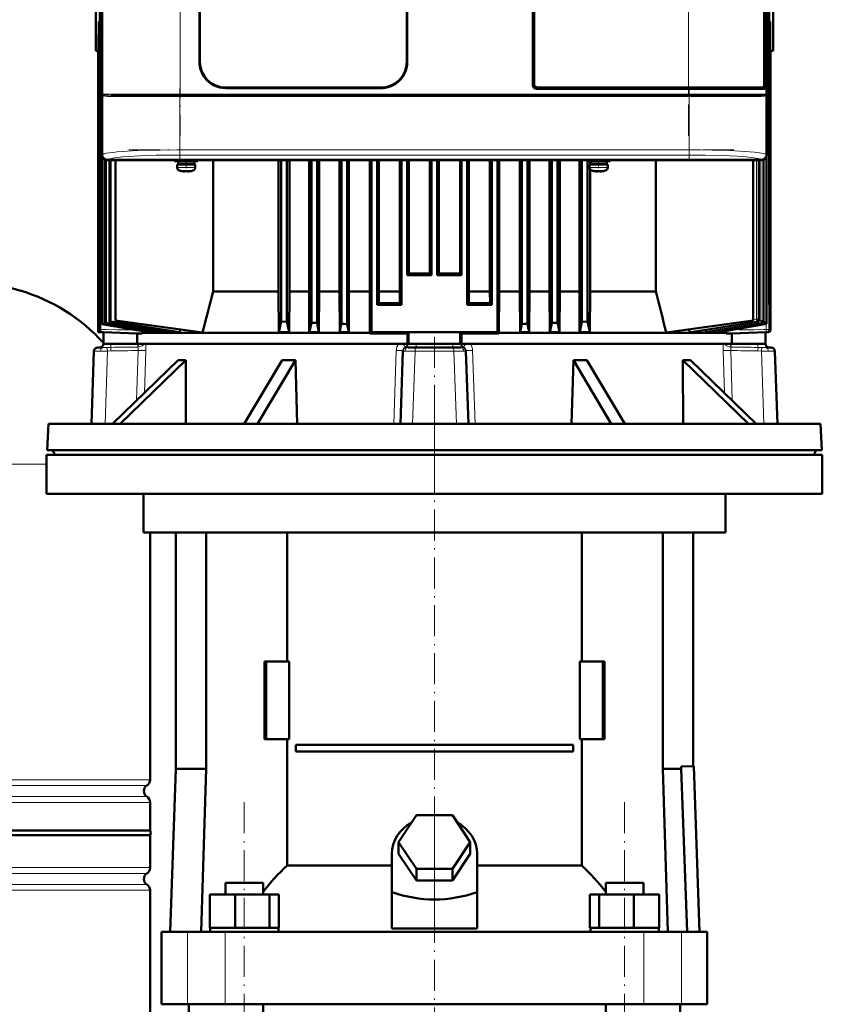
# Model space of a CAD drawing. Extents: x -1768 to 2122, y -1729 to 686.
# Tile 54 of 71: x 236 to 547, y 93 to 474. Entities that reach past the tile are written whole.
import ezdxf

# ---------------------------------------------------------------- set-up
doc = ezdxf.new("R2010")
doc.units = 0
doc.linetypes.add('DASHDOT', pattern=[18.5, 12, -3, 0.5, -3])

msp = doc.modelspace()

# ---------------------------------------------------------------- linework, layer by layer
at = {"color": 7, "lineweight": 50}
for p, q in [((268.09, 629.37), (268.09, 421.41)), ((525.04, 421.41), (525.04, 629.37)), ((434.57, 448.39), (434.57, 602.39)), ((435.07, 601.89), (435.07, 448.89)), ((524.02, 448.36), (524.02, 602.42)), ((524.14, 601.55), (524.14, 449.22)), ((267.17, 363.39), (267.17, 594.74)), ((267.3, 353.89), (267.3, 594.73)), ((525.95, 594.74), (525.95, 363.39)), ((305.67, 457.39), (305.67, 593.39)), ((305.87, 593.39), (305.87, 457.39)), ((385.87, 457.39), (385.87, 593.39)), ((386.07, 593.39), (386.07, 457.39)), ((268.07, 433.59), (268.07, 525.19)), ((525.07, 525.19), (525.07, 433.59)), ((265.56, 461.64), (265.56, 487.14)), ((527.56, 461.64), (527.56, 487.14)), ((266.76, 472.89), (266.76, 363.39)), ((267.17, 472.83), (266.76, 472.89)), ((268, 355.99), (268, 474.39)), ((526.36, 472.89), (525.95, 472.83)), ((526.36, 472.89), (526.36, 363.39)), ((266.69, 467.09), (266.69, 374.89)), ((526.42, 467.09), (526.42, 374.89)), ((266.56, 461.59), (265.56, 461.64)), ((266.56, 461.63), (266.56, 374.89)), ((266.56, 461.63), (266.56, 461.59)), ((266.69, 461.63), (266.56, 461.63)), ((266.56, 461.59), (266.56, 352.89)), ((526.56, 461.63), (526.42, 461.63)), ((526.56, 461.59), (527.56, 461.64)), ((526.56, 461.63), (526.56, 461.59)), ((526.56, 461.63), (526.56, 374.89)), ((526.56, 461.59), (526.56, 353.85)), ((524.02, 449.22), (524.14, 449.22)), ((524.34, 449.19), (524.02, 449.19)), ((524.14, 449.22), (524.34, 449.19)), ((524.34, 446.89), (524.34, 449.19)), ((315.87, 447.39), (375.87, 447.39)), ((375.87, 447.19), (315.87, 447.19)), ((494.85, 446.89), (436.07, 446.89)), ((436.56, 447.39), (494.85, 447.39)), ((523.78, 447.39), (494.85, 447.39)), ((494.85, 446.89), (524.34, 446.89)), ((523.79, 447.39), (524.04, 447.39)), ((523.86, 447.43), (524.04, 447.39)), ((524.04, 447.39), (524.04, 446.89)), ((268.48, 444.41), (268.45, 444.45)), ((268.51, 444.39), (268.48, 444.41)), ((271.6, 444.39), (278.18, 444.39)), ((288.7, 444.39), (277.33, 444.39)), ((278.18, 444.39), (298.28, 444.39)), ((298.28, 444.39), (494.85, 444.39)), ((494.85, 444.39), (521.52, 444.39)), ((524.65, 444.42), (524.62, 444.39)), ((524.68, 444.41), (524.62, 444.39)), ((524.62, 444.39), (524.62, 444.38)), ((524.66, 444.42), (524.65, 444.42)), ((524.68, 444.45), (524.66, 444.42)), ((524.68, 444.64), (524.73, 444.67)), ((524.69, 444.64), (524.73, 444.67)), ((268.07, 429.19), (268.07, 433.59)), ((268.09, 433.59), (268.07, 433.59)), ((525.07, 433.59), (525.04, 433.59)), ((525.06, 433.59), (525.06, 429.19)), ((268.07, 421.39), (268.07, 429.19)), ((268.07, 429.19), (268.09, 429.19)), ((525.04, 429.19), (525.07, 429.19)), ((525.07, 429.19), (525.07, 421.39)), ((268.2, 356.06), (268.2, 420.67)), ((269.21, 356.39), (269.21, 419.58)), ((269.49, 356.48), (269.49, 419.47)), ((282.86, 419.39), (270.07, 419.39)), ((523.04, 419.42), (270.09, 419.42)), ((270.87, 356.89), (270.87, 419.39)), ((271.24, 419.39), (271.24, 356.99)), ((273.23, 357.39), (273.23, 419.39)), ((282.87, 419.42), (282.86, 419.39)), ((287.27, 419.39), (282.86, 419.39)), ((287.27, 419.39), (287.26, 419.42)), ((399.86, 419.39), (287.27, 419.39)), ((296.07, 419.39), (296.07, 418.96)), ((300.57, 418.96), (296.07, 418.96)), ((300.57, 418.86), (297.42, 418.86)), ((297.42, 418.86), (297.42, 417.76)), ((298.57, 418.86), (298.57, 418.96)), ((300.57, 418.96), (305.07, 418.96)), ((300.57, 418.86), (303.72, 418.86)), ((302.57, 418.86), (302.57, 418.96)), ((303.72, 418.86), (303.72, 417.76)), ((305.07, 418.96), (305.07, 419.39)), ((310.96, 368.58), (310.96, 419.39)), ((336.27, 419.39), (336.27, 368.58)), ((337.33, 419.39), (337.33, 356.99)), ((339.53, 419.39), (339.53, 356.89)), ((340.52, 419.39), (340.52, 368.58)), ((348.06, 419.39), (348.06, 368.58)), ((348.96, 419.39), (348.96, 356.48)), ((351.16, 419.39), (351.16, 356.39)), ((352, 419.39), (352, 368.58)), ((359.81, 419.39), (359.81, 368.58)), ((360.58, 419.39), (360.58, 356.06)), ((362.78, 419.39), (362.78, 355.99)), ((363.52, 419.39), (363.52, 368.58)), ((371.52, 419.39), (371.52, 368.58)), ((372.21, 419.39), (372.21, 352.89)), ((374.41, 419.39), (374.41, 363.39)), ((375.07, 419.39), (375.07, 368.58)), ((383.2, 419.39), (383.2, 368.58)), ((383.83, 419.39), (383.83, 363.39)), ((386.03, 419.39), (386.03, 374.89)), ((386.65, 419.39), (386.65, 375.51)), ((394.84, 375.5), (394.84, 419.39)), ((395.46, 419.39), (395.46, 374.89)), ((397.66, 419.39), (397.66, 374.89)), ((398.27, 375.5), (398.27, 419.39)), ((399.87, 419.42), (399.86, 419.39)), ((404.27, 419.39), (399.86, 419.39)), ((404.27, 419.39), (404.26, 419.42)), ((512.86, 419.39), (404.27, 419.39)), ((406.46, 419.39), (406.46, 375.51)), ((407.08, 419.39), (407.08, 374.89)), ((409.28, 419.39), (409.28, 363.39)), ((409.91, 419.39), (409.91, 368.58)), ((418.04, 419.39), (418.04, 368.58)), ((418.71, 419.39), (418.71, 363.39)), ((420.91, 419.39), (420.91, 352.89)), ((421.59, 419.39), (421.59, 368.58)), ((429.6, 419.39), (429.6, 368.58)), ((430.33, 419.39), (430.33, 355.99)), ((432.53, 419.39), (432.53, 356.06)), ((433.3, 419.39), (433.3, 368.58)), ((441.12, 419.39), (441.12, 368.58)), ((441.96, 419.39), (441.96, 356.39)), ((444.16, 419.39), (444.16, 356.48)), ((445.05, 419.39), (445.05, 368.58)), ((452.6, 419.39), (452.6, 368.58)), ((453.58, 419.39), (453.58, 356.89)), ((455.57, 418.96), (455.57, 419.39)), ((455.57, 418.96), (460.07, 418.96)), ((455.78, 418.96), (455.78, 356.99)), ((456.84, 418.96), (456.84, 417.66)), ((460.07, 418.86), (456.92, 418.86)), ((456.92, 417.76), (456.92, 418.86)), ((458.07, 418.96), (458.07, 418.86)), ((464.57, 418.96), (460.07, 418.96)), ((463.22, 418.86), (460.07, 418.86)), ((462.07, 418.96), (462.07, 418.86)), ((463.22, 417.76), (463.22, 418.86)), ((464.57, 419.39), (464.57, 418.96)), ((482.16, 368.58), (482.16, 419.39)), ((512.87, 419.42), (512.86, 419.39)), ((517.27, 419.39), (512.86, 419.39)), ((517.27, 419.39), (517.26, 419.42)), ((523.07, 419.39), (517.27, 419.39)), ((519.82, 357.39), (519.82, 419.39)), ((522.07, 356.94), (522.07, 419.39)), ((523.77, 356.43), (523.77, 419.52)), ((525.03, 356.02), (525.03, 421)), ((297.07, 417.66), (297.07, 416.53)), ((297.07, 417.66), (300.57, 417.66)), ((300.57, 417.76), (297.42, 417.76)), ((298.57, 417.66), (298.57, 417.76)), ((298.65, 415.13), (298.64, 415.12)), ((300.07, 414.98), (300.07, 415.13)), ((300.57, 417.76), (303.72, 417.76)), ((304.07, 417.66), (300.57, 417.66)), ((301.07, 414.98), (301.07, 415.13)), ((302.5, 415.12), (302.49, 415.13)), ((302.57, 417.66), (302.57, 417.76)), ((304.07, 416.53), (304.07, 417.66)), ((456.57, 417.66), (460.07, 417.66)), ((456.57, 416.53), (456.57, 417.66)), ((456.84, 415.74), (456.84, 368.58)), ((456.92, 417.76), (460.07, 417.76)), ((458.07, 417.76), (458.07, 417.66)), ((458.14, 415.12), (458.15, 415.13)), ((459.57, 414.98), (459.57, 415.13)), ((463.22, 417.76), (460.07, 417.76)), ((460.07, 417.66), (463.57, 417.66)), ((460.57, 414.98), (460.57, 415.13)), ((461.99, 415.13), (462, 415.12)), ((462.07, 417.76), (462.07, 417.66)), ((463.57, 417.66), (463.57, 416.53)), ((266.56, 374.89), (266.69, 374.89)), ((266.69, 374.89), (266.56, 374.89)), ((266.56, 374.89), (266.69, 374.89)), ((266.56, 374.89), (266.69, 374.89)), ((386.03, 374.89), (386.65, 375.51)), ((395.46, 374.89), (386.03, 374.89)), ((394.84, 375.5), (395.46, 374.89)), ((398.27, 375.5), (397.66, 374.89)), ((407.08, 374.89), (397.66, 374.89)), ((407.08, 374.89), (406.46, 375.51)), ((526.42, 374.89), (526.56, 374.89)), ((526.56, 374.89), (526.42, 374.89)), ((526.42, 374.89), (526.56, 374.89)), ((526.42, 374.89), (526.56, 374.89)), ((310.96, 368.58), (336.27, 368.58)), ((336.27, 368.58), (336.4, 352.9)), ((340.52, 368.58), (340.4, 352.9)), ((340.52, 368.58), (348.06, 368.58)), ((348.06, 368.58), (348.18, 352.9)), ((352, 368.58), (351.89, 352.9)), ((352, 368.58), (359.81, 368.58)), ((359.81, 368.58), (359.92, 352.9)), ((363.52, 368.58), (363.41, 352.9)), ((363.52, 368.58), (371.52, 368.58)), ((371.63, 352.53), (371.52, 368.58)), ((375.07, 368.58), (375.04, 364.02)), ((375.07, 368.58), (383.2, 368.58)), ((383.2, 368.58), (383.23, 363.99)), ((409.91, 368.58), (409.88, 363.99)), ((409.91, 368.58), (418.04, 368.58)), ((418.04, 368.58), (418.07, 364.02)), ((421.48, 352.53), (421.59, 368.58)), ((421.59, 368.58), (429.6, 368.58)), ((429.6, 368.58), (429.7, 352.9)), ((433.3, 368.58), (433.19, 352.9)), ((433.3, 368.58), (441.12, 368.58)), ((441.12, 368.58), (441.23, 352.9)), ((445.05, 368.58), (444.93, 352.9)), ((445.05, 368.58), (452.6, 368.58)), ((452.6, 368.58), (452.71, 352.9)), ((456.84, 368.58), (456.72, 352.9)), ((456.84, 368.58), (482.16, 368.58)), ((266.76, 363.39), (267.17, 363.4)), ((267.17, 363.39), (266.76, 363.39)), ((374.41, 363.39), (375.04, 364.02)), ((374.41, 363.39), (383.83, 363.39)), ((383.83, 363.39), (383.23, 363.99)), ((409.28, 363.39), (409.88, 363.99)), ((418.71, 363.39), (409.28, 363.39)), ((418.71, 363.39), (418.07, 364.02)), ((525.95, 363.4), (526.36, 363.39)), ((525.95, 363.39), (526.36, 363.39)), ((268.1, 356.02), (268, 355.99)), ((268.2, 356.06), (268.1, 356.02)), ((269.49, 356.48), (269.21, 356.39)), ((271.24, 356.99), (270.87, 356.89)), ((306.91, 352.65), (273.23, 357.39)), ((337.33, 356.99), (339.53, 356.89)), ((351.16, 356.39), (348.96, 356.48)), ((360.58, 356.06), (361.68, 356.02)), ((361.68, 356.02), (362.78, 355.99)), ((363.41, 352.9), (362.78, 355.99)), ((429.7, 352.9), (430.33, 355.99)), ((431.43, 356.02), (430.33, 355.99)), ((432.53, 356.06), (431.43, 356.02)), ((444.16, 356.48), (441.96, 356.39)), ((455.78, 356.99), (453.58, 356.89)), ((486.21, 352.66), (519.82, 357.39)), ((496.56, 352.91), (522.07, 356.94)), ((502.35, 352.91), (523.77, 356.43)), ((506.66, 352.9), (525.03, 356.02)), ((522.06, 356.94), (522.03, 356.95)), ((522.03, 356.95), (522.03, 356.95)), ((522.06, 356.94), (522.07, 356.94)), ((522.07, 356.94), (522.07, 356.94)), ((523.74, 356.44), (523.73, 356.45)), ((523.75, 356.44), (523.74, 356.44)), ((523.76, 356.43), (523.75, 356.44)), ((523.76, 356.43), (523.77, 356.43)), ((523.77, 356.43), (523.77, 356.43)), ((525.01, 356.03), (525, 356.03)), ((525.02, 356.02), (525.01, 356.03)), ((525.01, 356.03), (525.01, 356.03)), ((525.02, 356.02), (525.03, 356.02)), ((525.02, 356.02), (525.02, 356.02)), ((267.24, 352.89), (266.56, 352.89)), ((266.56, 352.89), (268.56, 352.82)), ((281.55, 352.37), (268.56, 352.82)), ((268.56, 352.82), (268.56, 348.39)), ((281.55, 352.37), (283.48, 352.32)), ((281.55, 348.39), (281.55, 352.37)), ((283.64, 352.53), (303.13, 352.53)), ((286.01, 352.9), (287.11, 352.9)), ((287.11, 352.9), (287.21, 353.39)), ((290.14, 352.9), (291.77, 352.9)), ((291.77, 352.9), (291.9, 353.51)), ((295.73, 352.9), (298.07, 352.9)), ((298.28, 353.87), (298.07, 352.9)), ((303.13, 352.53), (371.63, 352.53)), ((336.4, 352.9), (340.4, 352.9)), ((340.33, 353.23), (340.4, 352.9)), ((348.18, 352.9), (351.89, 352.9)), ((359.92, 352.9), (363.41, 352.9)), ((371.63, 352.31), (372.21, 352.89)), ((371.63, 352.31), (371.63, 352.53)), ((420.91, 352.89), (372.21, 352.89)), ((386.1, 352.37), (386.56, 352.82)), ((386.1, 352.37), (386.1, 348.39)), ((386.56, 352.82), (386.56, 348.39)), ((407.01, 352.37), (406.56, 352.82)), ((406.56, 352.82), (406.56, 348.39)), ((407.01, 348.39), (407.01, 352.37)), ((421.48, 352.31), (420.91, 352.89)), ((421.48, 352.53), (509.47, 352.53)), ((421.48, 352.31), (421.48, 352.53)), ((429.7, 352.9), (433.19, 352.9)), ((441.23, 352.9), (444.93, 352.9)), ((452.79, 353.23), (452.71, 352.9)), ((452.71, 352.9), (456.72, 352.9)), ((495.87, 352.9), (496.48, 352.9)), ((501.97, 352.9), (502.3, 352.9)), ((502.3, 352.9), (502.35, 352.91)), ((506.46, 352.9), (506.63, 352.9)), ((506.63, 352.9), (506.66, 352.9)), ((511.56, 352.37), (509.63, 352.32)), ((524.56, 352.82), (511.56, 352.37)), ((511.56, 348.39), (511.56, 352.37)), ((525.59, 352.85), (524.56, 352.82)), ((524.56, 352.82), (524.56, 348.39)), ((266.59, 346.89), (266.38, 346.89)), ((268.25, 346.89), (266.59, 346.89)), ((281.55, 348.39), (268.56, 348.39)), ((268.56, 348.39), (268.56, 348.34)), ((281.55, 348.39), (386.1, 348.39)), ((386.1, 348.39), (386.56, 348.39)), ((386.4, 346.89), (389.18, 346.89)), ((386.56, 348.39), (389.45, 348.39)), ((403.93, 346.89), (389.18, 346.89)), ((389.45, 348.39), (403.66, 348.39)), ((403.66, 348.39), (406.56, 348.39)), ((406.71, 346.89), (403.93, 346.89)), ((407.01, 348.39), (406.56, 348.39)), ((407.01, 348.39), (511.56, 348.39)), ((524.56, 348.39), (511.56, 348.39)), ((524.56, 348.39), (524.56, 348.34)), ((524.87, 346.89), (526.52, 346.89)), ((526.73, 346.89), (526.52, 346.89)), ((264.88, 345.44), (263.9, 317.39)), ((383.4, 317.39), (384.39, 345.51)), ((384.39, 345.59), (384.39, 345.74)), ((384.39, 345.59), (384.39, 345.51)), ((408.72, 345.59), (408.72, 345.74)), ((408.72, 345.59), (408.73, 345.51)), ((409.71, 317.39), (408.73, 345.51)), ((528.23, 345.44), (529.21, 317.39)), ((297.47, 341.99), (272.08, 317.39)), ((300.47, 341.99), (275.08, 317.39)), ((322.96, 317.39), (337.62, 341.99)), ((342.81, 341.99), (328.15, 317.39)), ((342.81, 341.99), (342.51, 341.98)), ((342.81, 341.99), (343.49, 317.39)), ((450.3, 341.99), (449.62, 317.39)), ((450.3, 341.99), (464.96, 317.39)), ((455.5, 341.99), (470.15, 317.39)), ((492.64, 341.99), (518.03, 317.39)), ((495.64, 341.99), (521.03, 317.39)), ((247.29, 317.39), (246.76, 307.17)), ((247.29, 317.39), (324.99, 317.39)), ((324.99, 317.39), (545.82, 317.39)), ((545.82, 317.39), (546.36, 307.17)), ((246.57, 305.39), (396.57, 305.39)), ((246.57, 305.39), (246.57, 290.39)), ((246.76, 307.17), (324.74, 307.17)), ((249.66, 305.39), (249.66, 305.49)), ((249.66, 305.39), (326.13, 305.39)), ((324.74, 307.17), (334.89, 307.17)), ((326.13, 305.39), (543.45, 305.39)), ((334.89, 307.17), (546.36, 307.17)), ((396.57, 305.39), (546.57, 305.39)), ((409.62, 305.39), (409.67, 305.39)), ((543.45, 305.39), (543.46, 305.49)), ((546.57, 305.39), (546.57, 290.39)), ((246.57, 290.39), (396.57, 290.39)), ((284.07, 290.39), (284.07, 275.39)), ((396.57, 290.39), (546.57, 290.39)), ((509.07, 290.39), (509.07, 275.39)), ((284.07, 275.39), (396.57, 275.39)), ((286.57, 179.82), (286.57, 275.39)), ((296.57, 275.39), (296.57, 183.99)), ((308.27, 275.39), (308.27, 183.99)), ((339.62, 225.49), (339.62, 275.39)), ((396.57, 275.39), (509.07, 275.39)), ((453.52, 275.39), (453.52, 225.49)), ((484.86, 275.39), (484.86, 183.99)), ((496.57, 275.39), (496.57, 185.09)), ((331.49, 225.49), (330.79, 225.49)), ((330.79, 195.49), (330.79, 225.49)), ((340.33, 225.49), (331.49, 225.49)), ((331.49, 195.49), (331.49, 225.49)), ((340.33, 195.49), (340.33, 225.49)), ((452.8, 225.49), (452.8, 195.49)), ((461.64, 225.49), (452.8, 225.49)), ((461.64, 195.49), (461.64, 225.49)), ((462.34, 225.49), (461.64, 225.49)), ((462.34, 225.49), (462.34, 195.49)), ((330.79, 195.49), (331.49, 195.49)), ((331.49, 195.49), (340.33, 195.49)), ((339.62, 146.6), (339.62, 195.49)), ((452.8, 195.49), (461.64, 195.49)), ((453.52, 195.49), (453.52, 146.6)), ((461.64, 195.49), (462.34, 195.49)), ((342.91, 193.24), (450.22, 193.24)), ((342.91, 193.24), (342.91, 190.74)), ((450.22, 190.74), (342.91, 190.74)), ((450.22, 193.24), (450.22, 190.74)), ((296.57, 183.99), (294.37, 120.99)), ((308.27, 183.99), (296.57, 183.99)), ((308.27, 183.99), (306.33, 120.99)), ((484.86, 183.99), (491.96, 183.99)), ((484.86, 183.99), (486.8, 120.99)), ((491.96, 184.93), (496.91, 185.1)), ((491.96, 183.99), (491.96, 184.93)), ((494.26, 120.99), (491.96, 183.99)), ((496.91, 185.1), (499.11, 120.99)), ((286.57, 160.14), (286.57, 171.06)), ((382.71, 155.69), (389.64, 166.08)), ((389.64, 166.08), (403.49, 166.08)), ((403.49, 166.08), (410.42, 155.69)), ((146.57, 160.14), (286.57, 160.14)), ((286.57, 158.44), (146.57, 158.44)), ((286.57, 158.44), (286.57, 145.82)), ((389.64, 145.3), (382.71, 155.69)), ((382.71, 151.19), (382.71, 155.69)), ((410.42, 155.69), (403.49, 145.3)), ((410.42, 151.19), (410.42, 155.69)), ((380.07, 136.34), (380.07, 151.19)), ((389.64, 140.8), (382.71, 151.19)), ((410.42, 151.19), (403.49, 140.8)), ((413.07, 136.34), (413.07, 151.19)), ((339.62, 146.6), (380.07, 146.6)), ((403.49, 145.3), (389.64, 145.3)), ((389.64, 140.8), (389.64, 145.3)), ((403.49, 140.8), (403.49, 145.3)), ((413.07, 146.6), (453.52, 146.6)), ((286.57, 137.06), (286.57, 15.94)), ((315.73, 139.99), (317.86, 139.99)), ((315.73, 135.49), (315.73, 139.99)), ((317.86, 139.99), (330.33, 139.99)), ((330.33, 135.49), (330.33, 139.99)), ((403.49, 140.8), (389.64, 140.8)), ((462.8, 139.99), (475.27, 139.99)), ((462.8, 135.49), (462.8, 139.99)), ((475.27, 139.99), (477.4, 139.99)), ((477.4, 135.49), (477.4, 139.99)), ((309.64, 135.49), (319.44, 135.49)), ((309.64, 122.49), (309.64, 135.49)), ((319.44, 135.49), (332.82, 135.49)), ((319.44, 122.49), (319.44, 135.49)), ((332.82, 122.49), (332.82, 135.49)), ((332.82, 135.49), (336.41, 135.49)), ((336.41, 122.49), (336.41, 135.49)), ((380.07, 122.35), (380.07, 136.34)), ((413.07, 122.35), (413.07, 136.34)), ((456.72, 135.49), (460.31, 135.49)), ((456.72, 122.49), (456.72, 135.49)), ((460.31, 135.49), (473.69, 135.49)), ((460.31, 122.49), (460.31, 135.49)), ((473.69, 135.49), (483.49, 135.49)), ((473.69, 122.49), (473.69, 135.49)), ((483.49, 122.49), (483.49, 135.49)), ((309.64, 122.49), (310.65, 122.49)), ((309.83, 120.99), (309.83, 122.49)), ((310.65, 122.49), (318.43, 122.49)), ((318.43, 122.49), (319.44, 122.49)), ((319.44, 122.49), (320.82, 122.49)), ((320.82, 122.49), (331.44, 122.49)), ((331.44, 122.49), (332.82, 122.49)), ((332.82, 122.49), (333.19, 122.49)), ((333.19, 122.49), (336.23, 122.49)), ((336.04, 122.49), (336.41, 122.49)), ((336.23, 122.49), (336.23, 120.99)), ((380.07, 122.35), (396.57, 122.35)), ((396.57, 122.35), (413.07, 122.35)), ((456.72, 122.49), (457.09, 122.49)), ((456.9, 122.49), (459.94, 122.49)), ((456.9, 120.99), (456.9, 122.49)), ((459.94, 122.49), (460.31, 122.49)), ((460.31, 122.49), (461.69, 122.49)), ((461.69, 122.49), (472.31, 122.49)), ((472.31, 122.49), (473.69, 122.49)), ((473.69, 122.49), (474.7, 122.49)), ((474.7, 122.49), (482.48, 122.49)), ((482.48, 122.49), (483.49, 122.49)), ((483.3, 122.49), (483.3, 120.99)), ((291.07, 120.99), (301, 120.99)), ((291.07, 92.99), (291.07, 120.99)), ((301, 120.99), (315.57, 120.99)), ((315.57, 120.99), (477.56, 120.99)), ((477.56, 120.99), (492.13, 120.99)), ((492.13, 120.99), (502.07, 120.99)), ((502.07, 92.99), (502.07, 120.99)), ((301, 92.99), (291.07, 92.99)), ((315.57, 92.99), (301, 92.99)), ((301.57, 76.99), (301.57, 92.99)), ((477.56, 92.99), (315.57, 92.99)), ((330.33, -179.01), (330.33, 92.99)), ((462.8, -179.01), (462.8, 92.99)), ((492.13, 92.99), (477.56, 92.99)), ((491.57, 76.99), (491.57, 92.99)), ((502.07, 92.99), (492.13, 92.99))]:
    msp.add_line(p, q, dxfattribs=at)
at = {"color": 7, "linetype": 'DASHDOT', "lineweight": 18}
for p, q in [((298.28, 621.99), (298.28, 428.79)), ((494.85, 428.79), (494.85, 621.99)), ((298.1, 447.23), (298.1, 419.15)), ((495.03, 447.23), (495.03, 419.16)), ((278.41, 443.89), (514.72, 443.89)), ((278.62, 444.89), (514.51, 444.89)), ((278.41, 423.32), (514.72, 423.32)), ((396.56, 351.04), (396.56, 301.24)), ((396.57, 321.27), (396.57, 130.72)), ((323.03, -210.91), (323.03, 171.89)), ((470.1, -210.91), (470.1, 171.89)), ((396.57, 165.74), (396.57, -371.26))]:
    msp.add_line(p, q, dxfattribs=at)
at = {"color": 7, "lineweight": 18}
for p, q in [((268.35, 444.89), (268.35, 605.89)), ((298.28, 605.89), (298.28, 444.89)), ((524.78, 444.89), (524.78, 605.89)), ((525.87, 353.85), (525.87, 594.73)), ((494.85, 447.39), (494.85, 519.39)), ((494.85, 446.89), (494.85, 447.39)), ((494.85, 444.89), (494.85, 446.89)), ((268.18, 444.89), (268.18, 421.49)), ((268.18, 444.89), (268.35, 444.89)), ((277.84, 444.89), (268.35, 444.89)), ((268.39, 444.7), (268.4, 444.67)), ((272.04, 443.89), (277.67, 443.89)), ((277.67, 443.89), (298.1, 443.89)), ((298.28, 444.89), (277.84, 444.89)), ((298.1, 443.89), (298.1, 444.39)), ((298.1, 423.32), (298.1, 443.89)), ((495.03, 443.89), (298.1, 443.89)), ((298.28, 444.89), (494.85, 444.89)), ((298.28, 444.39), (298.28, 444.89)), ((524.78, 444.89), (494.85, 444.89)), ((494.85, 444.89), (494.85, 444.39)), ((495.03, 443.89), (495.03, 444.39)), ((495.03, 443.89), (521.09, 443.89)), ((495.03, 443.89), (495.03, 423.32)), ((524.78, 444.89), (524.95, 444.89)), ((524.95, 421.49), (524.95, 444.89)), ((298.1, 423.32), (495.03, 423.32)), ((298.1, 421.32), (298.1, 423.32)), ((495.03, 423.32), (495.03, 421.32)), ((268.09, 421.41), (268.18, 421.49)), ((270.17, 419.5), (270.09, 419.42)), ((495.03, 421.32), (298.1, 421.32)), ((521.06, 357.8), (521.06, 419.39)), ((522.01, 356.96), (522.01, 419.39)), ((522.06, 356.94), (522.06, 419.39)), ((522.77, 357.29), (522.77, 419.39)), ((523.04, 419.42), (522.96, 419.5)), ((523.73, 356.45), (523.73, 419.5)), ((523.76, 356.43), (523.76, 419.51)), ((524.04, 356.87), (524.04, 419.64)), ((524.95, 421.49), (525.04, 421.41)), ((525, 356.03), (525, 420.88)), ((525.02, 356.02), (525.02, 420.98)), ((300.54, 416.53), (297.07, 416.53)), ((298, 415.29), (300.55, 415.29)), ((300.54, 416.53), (300.57, 416.53)), ((300.55, 415.29), (300.57, 415.29)), ((300.57, 416.53), (304.07, 416.53)), ((300.57, 415.29), (303.14, 415.29)), ((460.07, 416.53), (456.57, 416.53)), ((460.07, 415.29), (457.5, 415.29)), ((460.1, 416.53), (460.07, 416.53)), ((460.09, 415.29), (460.07, 415.29)), ((462.64, 415.29), (460.09, 415.29)), ((463.57, 416.53), (460.1, 416.53)), ((496.48, 352.9), (522.07, 356.94)), ((502.3, 352.9), (523.77, 356.43)), ((506.46, 352.9), (522.5, 355.61)), ((506.63, 352.9), (525.02, 356.02)), ((519.87, 357.61), (521.06, 357.8)), ((522.07, 357.17), (522.77, 357.29)), ((522.5, 355.61), (523.83, 355.83)), ((523.77, 356.83), (524.04, 356.87)), ((523.83, 355.83), (525.01, 356.03)), ((524.91, 353.85), (524.91, 356)), ((283.48, 352.32), (267.24, 352.89)), ((509.63, 352.32), (514.47, 352.49)), ((514.47, 352.49), (524.91, 352.85)), ((523.81, 353.82), (524.91, 353.85)), ((525.87, 353.85), (524.91, 353.85)), ((525.59, 352.85), (524.91, 352.85)), ((526.56, 353.85), (525.87, 353.85)), ((271.43, 345.59), (271.41, 346.96)), ((271.45, 348.39), (271.45, 348.34)), ((281.87, 348.34), (271.45, 348.34)), ((281.87, 348.34), (281.95, 348.34)), ((281.95, 348.34), (281.95, 348.39)), ((385.25, 347.05), (385.24, 347.04)), ((385.95, 348.39), (386.09, 348.34)), ((386.09, 348.39), (386.09, 348.34)), ((386.09, 348.34), (386.09, 348.34)), ((386.09, 348.34), (386.46, 348.34)), ((386.46, 348.39), (386.46, 348.34)), ((389.45, 348.39), (389.45, 348.34)), ((389.45, 348.34), (403.66, 348.34)), ((389.45, 348.34), (389.45, 346.89)), ((403.66, 348.39), (403.66, 348.34)), ((403.66, 346.89), (403.66, 348.34)), ((406.66, 348.39), (406.66, 348.34)), ((407.02, 348.34), (406.66, 348.34)), ((407.02, 348.39), (407.02, 348.34)), ((407.02, 348.34), (407.16, 348.39)), ((407.02, 348.34), (407.02, 348.34)), ((407.86, 347.05), (407.87, 347.04)), ((511.16, 348.34), (511.16, 348.39)), ((511.25, 348.34), (511.16, 348.34)), ((511.25, 348.34), (521.66, 348.34)), ((521.66, 348.39), (521.66, 348.34)), ((521.68, 345.59), (521.7, 346.96)), ((264.18, 317.39), (265.1, 345.44)), ((265.1, 345.44), (264.88, 345.44)), ((269.16, 317.39), (270.09, 345.51)), ((271.43, 345.59), (270.09, 345.51)), ((281.37, 326.39), (281.96, 345.74)), ((284.44, 329.36), (284.94, 345.74)), ((381.79, 345.74), (380.82, 317.39)), ((388.08, 317.39), (389.1, 345.44)), ((396.56, 345.44), (389.1, 345.44)), ((404.02, 345.44), (396.56, 345.44)), ((405.03, 317.39), (404.02, 345.44)), ((411.32, 345.74), (412.29, 317.39)), ((508.68, 329.36), (508.18, 345.74)), ((511.74, 326.39), (511.15, 345.74)), ((521.68, 345.59), (523.03, 345.51)), ((523.95, 317.39), (523.03, 345.51)), ((528.94, 317.39), (528.02, 345.44)), ((528.23, 345.44), (528.02, 345.44)), ((249.66, 305.49), (326.13, 305.49)), ((326.13, 305.49), (336.08, 305.49)), ((336.08, 305.49), (543.46, 305.49)), ((246.57, 301.78), (146.57, 301.78)), ((146.57, 179.82), (286.57, 179.82)), ((285.32, 177.54), (146.57, 177.54)), ((146.57, 173.33), (285.32, 173.33)), ((286.57, 171.06), (146.57, 171.06)), ((146.57, 145.82), (286.57, 145.82)), ((146.57, 143.54), (285.32, 143.54)), ((146.57, 139.33), (285.32, 139.33)), ((286.57, 137.06), (146.57, 137.06)), ((301, 92.99), (301, 120.99)), ((315.57, 92.99), (315.57, 120.99)), ((477.56, 92.99), (477.56, 120.99)), ((492.13, 92.99), (492.13, 120.99))]:
    msp.add_line(p, q, dxfattribs=at)
at = {"color": 7, "linetype": 'DASHDOT', "lineweight": 18, "ltscale": 0.072885}
msp.add_line((300.57, 419.2), (300.57, 416.29), dxfattribs=at)
at = {"color": 7, "linetype": 'DASHDOT', "lineweight": 18, "ltscale": 0.085704}
msp.add_line((460.07, 419.67), (460.07, 416.25), dxfattribs=at)
at = {"color": 7, "linetype": 'DASHDOT', "lineweight": 18, "ltscale": 0.000926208}
msp.add_line((299.57, 414.98), (299.57, 414.95), dxfattribs=at)
at = {"color": 7, "linetype": 'DASHDOT', "lineweight": 18, "ltscale": 0.000743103}
msp.add_line((301.57, 414.95), (301.57, 414.98), dxfattribs=at)
at = {"color": 7, "linetype": 'DASHDOT', "lineweight": 18, "ltscale": 0.000761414}
msp.add_line((459.07, 414.98), (459.07, 414.95), dxfattribs=at)
at = {"color": 7, "linetype": 'DASHDOT', "lineweight": 18, "ltscale": 0.000958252}
msp.add_line((461.07, 414.98), (461.07, 414.95), dxfattribs=at)
at = {"color": 7, "linetype": 'DASHDOT', "lineweight": 18, "ltscale": 0.419809}
msp.add_line((396.57, 120.95), (396.57, 137.74), dxfattribs=at)
at = {"color": 7, "lineweight": 50}
for points in [[(315.87, 447.19), (314.7, 447.26), (313.54, 447.46), (312.42, 447.8), (311.35, 448.26), (310.78, 448.56), (310.23, 448.9), (309.53, 449.4), (308.87, 449.96), (308.27, 450.58), (307.54, 451.5), (306.92, 452.5), (306.42, 453.56), (306.04, 454.68), (305.83, 455.57), (305.71, 456.47), (305.67, 457.39)], [(386.07, 457.39), (386, 456.22), (385.79, 455.07), (385.45, 453.95), (385, 452.87), (384.69, 452.3), (384.36, 451.75), (383.85, 451.05), (383.29, 450.4), (382.68, 449.8), (381.75, 449.07), (380.75, 448.45), (379.69, 447.94), (378.58, 447.56), (377.68, 447.36), (376.78, 447.23), (375.87, 447.19)], [(523.78, 447.39), (523.82, 447.4), (523.85, 447.43), (523.91, 447.51), (523.99, 447.82), (524.02, 448.36)], [(521.52, 444.39), (522.59, 444.4), (523.47, 444.43), (524.14, 444.49), (524.54, 444.58), (524.68, 444.64)], [(299.57, 414.98), (299.9, 414.96), (300.02, 414.96), (300.05, 414.97), (300.06, 414.97), (300.07, 414.98), (300.07, 414.98), (300.07, 414.98)], [(301.12, 414.96), (301.09, 414.97), (301.08, 414.97), (301.07, 414.98), (301.07, 414.98)], [(301.57, 414.98), (301.38, 414.96), (301.14, 414.96), (301.09, 414.97), (301.08, 414.97), (301.07, 414.98), (301.07, 414.98), (301.07, 414.98)], [(459.07, 414.98), (459.26, 414.96), (459.5, 414.96), (459.55, 414.97), (459.56, 414.97), (459.57, 414.98), (459.57, 414.98), (459.57, 414.98)], [(460.62, 414.96), (460.58, 414.97), (460.57, 414.97), (460.57, 414.98), (460.57, 414.98), (460.57, 414.98)], [(461.07, 414.98), (460.74, 414.96), (460.62, 414.96), (460.59, 414.97), (460.58, 414.97), (460.57, 414.98), (460.57, 414.98), (460.57, 414.98)], [(522.01, 356.96), (521.66, 357.28), (521.06, 357.8)], [(523.73, 356.45), (523.58, 356.59), (522.77, 357.29)], [(525, 356.03), (524.97, 356.06), (524.85, 356.17), (524.04, 356.87)], [(267.3, 353.89), (267.27, 353.07), (267.25, 352.92), (267.24, 352.89), (267.24, 352.89), (267.24, 352.89)], [(283.64, 352.53), (283.57, 352.39), (283.53, 352.34), (283.5, 352.32), (283.48, 352.32)], [(283.92, 353.26), (283.78, 352.85), (283.64, 352.53)], [(494.86, 353.88), (495.06, 353.48), (495.32, 353.16), (495.6, 352.97), (495.87, 352.9)], [(501.25, 353.64), (501.48, 353.23), (501.62, 353.08), (501.76, 352.97), (501.97, 352.9)], [(505.96, 353.5), (506.09, 353.24), (506.23, 353.04), (506.37, 352.93), (506.46, 352.9)], [(509.18, 353.33), (509.32, 352.88), (509.47, 352.53)], [(509.47, 352.53), (509.54, 352.39), (509.58, 352.34), (509.62, 352.32), (509.63, 352.32)]]:
    msp.add_lwpolyline(points, dxfattribs=at)
at = {"color": 7, "lineweight": 18}
for points in [[(268.45, 444.64), (268.66, 444.55), (268.84, 444.51), (269.28, 444.46), (270.69, 444.4), (271.6, 444.39)], [(272.04, 443.89), (271.12, 443.9), (270.31, 443.94), (269.61, 444.01)], [(523.51, 444.01), (522.94, 443.95), (522.24, 443.91), (521.09, 443.89)], [(268.18, 421.49), (268.35, 421.61), (268.61, 421.72), (268.98, 421.83), (269.79, 422), (270.84, 422.17), (272.23, 422.35), (273.86, 422.51), (277.67, 422.79), (281.88, 423.01), (286.45, 423.16), (290.65, 423.25), (298.1, 423.32)], [(495.03, 423.32), (499.52, 423.29), (503.94, 423.23), (510.82, 423.02), (514.81, 422.83), (518.36, 422.59), (520.37, 422.41), (522.08, 422.2), (523.07, 422.05), (523.87, 421.9), (524.37, 421.77), (524.73, 421.63), (524.95, 421.49)], [(298.1, 421.32), (293.1, 421.29), (288.93, 421.21), (284.74, 421.08), (282.55, 420.99), (278.57, 420.77), (275.98, 420.56), (274.15, 420.38), (272.67, 420.18), (271.7, 420.01), (270.97, 419.85), (270.45, 419.67), (270.17, 419.5)], [(522.96, 419.5), (522.67, 419.67), (522.31, 419.8), (521.81, 419.93), (520.73, 420.14), (519.28, 420.34), (517.14, 420.56), (513.61, 420.83), (510.57, 420.99), (507.24, 421.12), (501.25, 421.27), (495.03, 421.32)], [(501.97, 352.9), (517.28, 355.39), (523.74, 356.44)], [(278.81, 353.8), (273.98, 353.74), (269.36, 353.82), (267.3, 353.89)], [(514.47, 353.8), (518.3, 353.75), (520.18, 353.75), (523.81, 353.82)], [(524.91, 352.85), (524.91, 352.86), (524.91, 352.86), (524.91, 352.86), (524.91, 352.87), (524.92, 353.01), (524.91, 353.81), (524.91, 353.85)], [(267.46, 345.46), (267.53, 346), (267.6, 346.26), (267.71, 346.48), (267.85, 346.69), (268.02, 346.83), (268.25, 346.89)], [(271.45, 348.34), (269.54, 348.32), (268.59, 348.33), (268.56, 348.33), (268.56, 348.33), (268.56, 348.34), (268.56, 348.34)], [(281.96, 345.74), (281.98, 346.45), (281.94, 346.74), (281.84, 347.04)], [(281.95, 348.34), (281.99, 347.4), (282, 347.05)], [(284.51, 348.39), (284.07, 347.91), (283.5, 347.51), (282.95, 347.26), (282.48, 347.12), (282, 347.05)], [(384.29, 348.39), (384.71, 347.92), (385.03, 347.5), (385.23, 347.15), (385.25, 347.07), (385.25, 347.05)], [(385.13, 345.46), (385.21, 345.9), (385.4, 346.31), (385.68, 346.62), (386.03, 346.82), (386.4, 346.89)], [(386.4, 346.89), (385.77, 346.9), (385.59, 346.92)], [(389.45, 348.34), (387.52, 348.32), (386.51, 348.33), (386.47, 348.33), (386.46, 348.34)], [(406.66, 348.34), (406.65, 348.33), (406.6, 348.33), (406.3, 348.32), (403.71, 348.34), (403.66, 348.34)], [(407.52, 346.92), (407.34, 346.9), (406.71, 346.89)], [(407.98, 345.46), (407.91, 345.9), (407.72, 346.31), (407.44, 346.62), (407.08, 346.82), (406.71, 346.89)], [(407.86, 347.05), (407.86, 347.06), (407.87, 347.1), (407.96, 347.31), (408.31, 347.81), (408.83, 348.39)], [(508.6, 348.39), (508.94, 348), (509.37, 347.66), (509.87, 347.38), (510.47, 347.16), (511.11, 347.05)], [(511.11, 347.05), (511.14, 347.85), (511.16, 348.34)], [(511.15, 345.74), (511.13, 346.45), (511.17, 346.74), (511.27, 347.04)], [(524.56, 348.34), (524.56, 348.33), (524.56, 348.33), (524.55, 348.33), (524.51, 348.33), (524.15, 348.32), (521.66, 348.34)], [(525.66, 345.46), (525.59, 346), (525.51, 346.26), (525.41, 346.48), (525.26, 346.69), (525.09, 346.83), (524.87, 346.89)], [(267.46, 345.46), (265.54, 345.46), (265.17, 345.45), (265.1, 345.44)], [(384.39, 345.74), (384.39, 345.74), (384.39, 345.74), (384.39, 345.73), (384.37, 345.73), (384.22, 345.71), (383.25, 345.71), (381.79, 345.74)], [(385.13, 345.46), (384.5, 345.47), (384.42, 345.49), (384.4, 345.49), (384.39, 345.5), (384.39, 345.5), (384.39, 345.51)], [(408.73, 345.51), (408.72, 345.5), (408.72, 345.5), (408.7, 345.49), (408.65, 345.48), (408.46, 345.46), (407.98, 345.46)], [(408.72, 345.74), (408.72, 345.74), (408.72, 345.74), (408.73, 345.73), (408.74, 345.73), (408.89, 345.71), (409.87, 345.71), (411.32, 345.74)], [(525.66, 345.46), (527.57, 345.46), (527.94, 345.45), (528.02, 345.44)]]:
    msp.add_lwpolyline(points, dxfattribs=at)
at = {"color": 7, "lineweight": 50}
for centre, radius, start, end in [((-136.5, 474.4), 403.26, 358.9615, 359.7861), ((929.61, 474.4), 403.26, 180.214, 181.0385), ((315.87, 457.39), 10.2, 179.9997, 270.0003), ((315.87, 457.39), 10, 180, 270), ((375.87, 457.39), 10, 270, 360), ((375.87, 457.39), 10.2, 269.9997, 0.0003), ((436.07, 448.39), 1.5, 180, 270), ((267.96, 444.46), 0.488, 357.928, 30.3047), ((268.84, 445.1), 0.607, 220.9525, 229.0552), ((267.96, 444.45), 0.486, 358.9892, 25.8179), ((268.53, 444.81), 0.197, 228.0416, 243.1921), ((268.02, 444.39), 0.494, 358.0841, 30.2339), ((268.02, 444.4), 0.491, 359.1792, 29.5717), ((268.91, 444.83), 0.601, 220.5195, 228.8199), ((269.24, 445.28), 1.15, 230.5708, 251.3512), ((524.01, 445.1), 0.937, 296.5194, 310.7967), ((525.11, 444.39), 0.494, 149.585, 181.0835), ((525.11, 444.39), 0.491, 150.312, 180.6913), ((525.17, 444.46), 0.485, 154.5515, 181.5258), ((525.17, 444.45), 0.49, 153.5328, 185.1478), ((270.07, 421.39), 2, 180.0019, 269.9981), ((298.37, 416.53), 1.3, 180, 253.3985), ((300.57, 423.91), 9, 253.3985, 257.6222), ((300.57, 423.91), 8.99, 257.6503, 263.6107), ((300.57, 423.91), 8.99, 257.6503, 263.6107), ((300.03, 418.99), 4.04, 263.5178, 266.839), ((300.57, 425.02), 9.9, 267.1058, 272.8956), ((300.57, 425.02), 9.9, 267.106, 272.8938), ((301.15, 418.54), 3.58, 272.1824, 275.7457), ((300.57, 423.91), 8.99, 276.3893, 282.3497), ((300.57, 423.91), 8.99, 276.3897, 282.3492), ((300.57, 423.91), 9, 282.3778, 286.6016), ((302.77, 416.53), 1.3, 286.6016, 360), ((457.87, 416.53), 1.3, 180, 253.3985), ((460.07, 423.91), 9, 253.3985, 257.6222), ((460.07, 423.91), 8.99, 257.6508, 263.6103), ((460.07, 423.91), 8.99, 257.6503, 263.6107), ((459.51, 418.76), 3.8, 263.4171, 267.729), ((460.07, 425.02), 9.9, 267.106, 272.8938), ((460.07, 425.02), 9.9, 267.1058, 272.8956), ((460.61, 418.99), 4.04, 273.1617, 276.4821), ((460.07, 423.91), 8.99, 276.3893, 282.3497), ((460.07, 423.91), 8.99, 276.3893, 282.3497), ((460.07, 423.91), 9, 282.3778, 286.6016), ((462.27, 416.53), 1.3, 286.6016, 360), ((146.57, 61.78), 320, 73.7398, 85.8128), ((396.54, 4813.93), 4438.43, 269.87235, 269.97808), ((396.57, 4813.93), 4438.43, 270.02192, 270.12765), ((216.57, 301.78), 70, 42.0353, 73.7398), ((3300.59, -399.36), 3086.69, 165.59384, 165.89894), ((-2507.97, -399.46), 3087.2, 14.10072, 14.40558), ((396.15, 4680.33), 4316.36, 269.7198, 269.82852), ((396.97, 4680.33), 4316.36, 270.17148, 270.2802), ((2495.46, 13294.37), 13128.72, 260.231775, 260.311518), ((1411.37, 7151.2), 6890.63, 260.450293, 260.609765), ((1409, 7129.12), 6867.97, 260.447179, 260.62417), ((955.86, 4562.18), 4261.34, 260.73112, 261.03455), ((959.79, 4572.82), 4271.85, 260.71946, 261.05714), ((726.4, 3251.36), 2929.94, 261.063, 261.59366), ((90.38, 411.18), 252.83, 346.6729, 347.0537), ((-19.92, 436.48), 365.99, 347.0622, 347.456), ((863.47, 468.86), 535.77, 192.0631, 192.4631), ((-159.43, 465.23), 519.89, 347.5225, 347.9258), ((1263.93, 545.77), 932.22, 191.72154, 191.94059), ((-556.81, 546.47), 936.94, 348.07727, 348.2744), ((1349.93, 546.47), 936.95, 191.72553, 191.92268), ((-470.51, 545.71), 931.9, 348.05932, 348.27844), ((952.63, 465.24), 519.97, 192.0742, 192.4774), ((-70.32, 468.85), 535.73, 347.5368, 347.9369), ((808.87, 435.54), 361.72, 192.5416, 192.9401), ((701.12, 410.8), 251.17, 192.945, 193.3282), ((522.05, 356.99), 0.048, 221.5382, 251.5721), ((396.16, -4109.91), 4462.29, 90.12915, 90.31498), ((396.56, 11940.79), 11587.98, 269.950554, 270.049441), ((396.95, -4109.39), 4461.77, 89.68502, 89.87087), ((496.48, 353.38), 0.474, 269.9632, 278.7787), ((525.56, 353.85), 1, 272.0387, 359.9594), ((266.38, 345.39), 1.5, 90, 178), ((267.06, 348.39), 1.5, 270, 358), ((526.06, 348.39), 1.5, 182, 270), ((526.73, 345.39), 1.5, 2, 90), ((298.96, 374.56), 32.61, 267.3785, 272.6521), ((51375.07, 158.82), 51074.92, 179.794512, 179.82212), ((340.21, 439.49), 97.54, 268.4778, 271.3547), ((452.9, 439.76), 97.8, 268.4748, 271.5193), ((494.15, 374.56), 32.61, 267.3479, 272.6215), ((-50581.95, 158.82), 51074.92, 0.177886, 0.205482), ((247.66, 305.39), 2, 3, 63.135), ((545.45, 305.39), 2, 116.8691, 177), ((283.87, 179.82), 2.7, 302.579, 0), ((286.67, 175.44), 2.5, 122.579, 237.421), ((283.87, 171.06), 2.7, 360, 57.421), ((285.37, 159.29), 1.47, 324.7356, 35.2644), ((283.87, 145.82), 2.7, 302.579, 360), ((286.67, 141.44), 2.5, 122.579, 237.421), ((283.87, 137.06), 2.7, 0, 57.421)]:
    msp.add_arc(centre, radius, start, end, dxfattribs=at)
at = {"color": 7, "lineweight": 18}
for centre, radius, start, end in [((269.51, 445.41), 1.43, 201.261, 222.235), ((269.11, 445.62), 1.19, 218.0427, 233.348), ((268.85, 444.89), 0.501, 179.9266, 201.6242), ((270.06, 447.63), 3.65, 250.8857, 262.9217), ((271.6, 443.97), 0.416, 40.2511, 89.1163), ((271.5, 443.89), 0.538, 359.56, 40.5306), ((521.63, 443.89), 0.541, 139.8745, 180.6369), ((521.53, 443.98), 0.407, 90.9607, 140.1899), ((522.87, 448.7), 4.74, 277.8836, 282.6789), ((523.28, 446.91), 2.89, 282.5525, 289.9044), ((523.72, 445.65), 1.56, 290.2088, 296.9282), ((523.62, 445.41), 1.43, 317.7632, 338.7386), ((524.02, 445.62), 1.19, 306.6567, 321.9524), ((224.21, 2167.52), 1834.84, 278.5145, 278.83649), ((-1083.42, 10594.3), 10362.47, 278.823372, 278.912705), ((281.64, 133.48), 220.34, 90.2512, 90.7372), ((281.64, 133.5), 220.31, 90.2512, 90.7372), ((511.5, 150.95), 202.87, 89.1609, 89.8392), ((524.87, 353.85), 1, 272.1055, 0.013), ((268.28, 387.96), 41.07, 269.9456, 272.3446), ((271.72, 309.83), 37.13, 90.4675, 92.7021), ((71.61, 329.2), 199.15, 4.697, 5.105), ((249.86, 4112.59), 3765.68, 270.32794, 270.48657), ((281.72, 350.18), 3.14, 272.1367, 275.0707), ((281.82, 357.24), 8.9, 270.8572, 276.1278), ((254.87, 346.75), 30.09, 358.0709, 3.1183), ((386.36, 345.59), 4.57, 142.2441, 178.137), ((385.89, 345.69), 1.49, 115.5121, 178.089), ((385.89, 345.54), 1.5, 108.0677, 177.9855), ((385.88, 345.46), 1.5, 101.2636, 177.8996), ((385.86, 348.28), 1.39, 243.5503, 251.548), ((384.59, 348.4), 1.5, 296.0616, 357.8337), ((386.22, 349.95), 3.1, 255.0583, 258.2168), ((408.52, 348.4), 1.5, 182.1663, 243.9383), ((406.89, 349.96), 3.1, 281.7864, 284.9382), ((407.23, 345.46), 1.5, 2.1004, 78.7364), ((407.25, 348.28), 1.39, 288.4565, 296.446), ((407.22, 345.54), 1.5, 2.0144, 71.9323), ((407.23, 345.69), 1.49, 1.9111, 64.4878), ((406.72, 345.58), 4.61, 2.022, 37.5956), ((538.25, 346.75), 30.09, 176.8817, 181.9291), ((511.3, 357.21), 8.88, 263.8633, 269.1514), ((511.39, 350.18), 3.14, 264.9293, 267.8632), ((543.22, 4109.72), 3762.82, 269.51363, 269.67239), ((521.4, 309.82), 37.15, 87.2983, 89.532), ((721.52, 329.2), 199.16, 174.895, 175.303), ((524.83, 387.96), 41.07, 267.6553, 270.0545), ((267.81, 396.21), 50.75, 269.6005, 272.5686), ((249.92, 2228.19), 1882.72, 270.65472, 270.97538), ((385.64, 44.08), 301.38, 89.3419, 90.0963), ((407.48, 44.08), 301.38, 89.9037, 90.6581), ((543.22, 2229.57), 1884.11, 269.02474, 269.34518), ((525.3, 396.2), 50.74, 267.4313, 270.3997)]:
    msp.add_arc(centre, radius, start, end, dxfattribs=at)
at = {"color": 7, "lineweight": 50}
for centre, major_axis, ratio, start_param, end_param in [((436.57, 448.89), (1.06, 1.06), 0.997265, 2.357564, 3.925621), ((436.57, 448.89), (-1.06, -1.06), 0.997265, 5.499157, 7.067214), ((270.1, 421.42), (1.42, 1.42), 0.995146, 2.358627, 3.924558), ((523.03, 421.42), (1.42, -1.42), 0.995146, 5.50022, 7.06615), ((523.07, 421.39), (1.41, 1.41), 0.999973, 3.927005, 5.497773), ((396.57, 151.19), (-16.5, 0), 0.866025, 5.274709, 6.283185), ((396.57, 151.19), (-16.5, 0), 0.866025, 3.141593, 4.150069), ((378.91, 89.96), (0, 72.02), 0.882948, 0.666001, 0.869356), ((414.14, 89.85), (-0.3, -72.14), 0.882782, 2.276636, 2.47978), ((396.57, 279.59), (0, 146.07), 0.57735, 2.94467, 3.338515)]:
    msp.add_ellipse(centre, major_axis=major_axis, ratio=ratio, start_param=start_param, end_param=end_param, dxfattribs=at)
at = {"color": 7, "lineweight": 18}
for centre, major_axis, ratio, start_param, end_param in [((524.28, 444.89), (0, 0.5), 0.997564, 4.254196, 4.712389), ((270.17, 421.49), (-1.41, 1.41), 0.995146, 0.787831, 2.353761), ((522.96, 421.49), (-1.41, -1.41), 0.995146, 0.787831, 2.353761), ((266.59, 345.39), (0, 1.5), 0.998394, 0, 1.53589), ((271.4, 348.39), (0, 1.5), 0.034899, 3.456952, 4.677482), ((281.82, 348.39), (0, 1.5), 0.034899, 3.589681, 4.677482), ((384.59, 348.39), (0, -1.5), 0.999391, 0.448089, 1.53589), ((384.96, 348.39), (0, -1.5), 0.999391, 0.315358, 1.53589), ((389.18, 345.39), (0, 1.5), 0.056647, 0, 1.53589), ((403.93, 345.39), (0, 1.5), 0.056647, 4.747296, 6.283185), ((408.16, 348.39), (0, 1.5), 0.999391, 1.605703, 2.826233), ((408.52, 348.39), (0, 1.5), 0.999391, 1.605704, 2.693504), ((511.3, 348.39), (0, -1.5), 0.0349, 4.747296, 5.835096), ((521.72, 348.39), (0, -1.5), 0.0349, 4.747296, 5.967827), ((526.52, 345.39), (0, 1.5), 0.998394, 4.747296, 6.283185), ((281.96, 345.84), (3, -0.09), 0.034883, 4.713473, 6.151646), ((511.15, 345.84), (3, 0.09), 0.034883, 3.273131, 4.711304)]:
    msp.add_ellipse(centre, major_axis=major_axis, ratio=ratio, start_param=start_param, end_param=end_param, dxfattribs=at)

doc.saveas('drawing.dxf')
